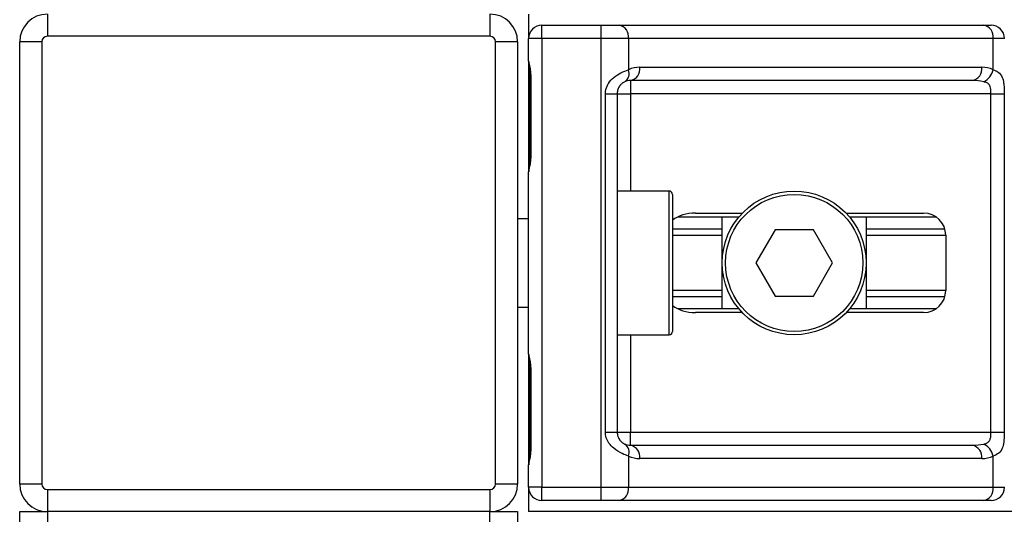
# Model space of a CAD drawing. Header units: millimetres. Extents: x 0 to 420, y 0 to 297.
# Tile 18 of 119: x 65.39 to 68.33, y 205.58 to 207.05. Entities that reach past the tile are written whole.
import ezdxf

# ---------------------------------------------------------------- set-up
doc = ezdxf.new("R2010")
doc.units = ezdxf.units.MM

msp = doc.modelspace()

# ---------------------------------------------------------------- linework, layer by layer
at = {"color": 7, "linetype": 'Continuous', "lineweight": 25}
for p, q in [((65.47212, 207.0679), (65.47212, 207.00192)), ((66.79178, 207.0679), (66.79178, 207.00192)), ((66.90726, 207.0679), (66.90726, 206.99532)), ((66.94684, 206.99532), (66.94684, 207.03491)), ((66.94684, 207.03491), (67.12336, 207.03491)), ((67.12336, 206.99532), (67.12336, 207.03491)), ((67.12336, 207.03491), (67.17701, 207.03491)), ((67.17701, 207.03491), (68.26408, 207.03491)), ((68.26408, 207.03491), (68.2863, 207.03491)), ((65.45563, 206.98542), (65.38964, 206.98542)), ((65.38964, 205.66576), (65.38964, 206.98542)), ((65.45563, 206.98542), (65.45563, 205.66576)), ((66.79178, 207.00192), (65.47212, 207.00192)), ((66.87426, 206.98542), (66.80828, 206.98542)), ((66.80828, 205.66576), (66.80828, 206.98542)), ((66.87426, 206.98542), (66.87426, 205.66576)), ((66.90726, 206.92792), (66.90726, 206.99532)), ((66.94684, 206.99532), (66.90726, 206.99532)), ((66.94684, 206.99532), (66.94684, 205.65586)), ((67.12336, 206.99532), (66.94684, 206.99532)), ((67.12336, 205.65586), (67.12336, 206.99532)), ((67.20501, 206.99532), (67.12336, 206.99532)), ((67.20501, 206.99532), (67.20501, 206.90198)), ((68.29207, 206.99532), (67.20501, 206.99532)), ((68.29207, 206.90198), (68.29207, 206.99532)), ((68.32589, 206.99532), (68.29207, 206.99532)), ((66.90726, 206.9271), (66.90726, 206.59753)), ((67.23877, 206.90954), (68.25831, 206.90954)), ((66.91079, 206.88645), (66.91079, 206.63901)), ((66.9108, 206.88645), (66.91332, 206.88645)), ((66.91332, 206.88645), (66.91332, 206.63901)), ((68.23031, 206.86995), (67.21078, 206.86995)), ((67.21078, 206.86995), (67.21078, 206.83036)), ((67.1359, 205.82082), (67.1359, 206.83036)), ((67.1359, 206.83036), (67.17119, 206.83036)), ((67.17119, 206.83036), (67.17119, 205.82082)), ((67.17119, 206.83036), (67.21078, 206.83036)), ((68.28585, 206.83036), (67.21078, 206.83036)), ((67.21078, 206.83036), (67.21078, 206.54004)), ((68.28585, 206.83036), (68.32521, 206.83036)), ((68.28585, 205.82082), (68.28585, 206.83036)), ((68.32521, 206.83036), (68.32521, 205.82082)), ((66.91079, 206.63901), (66.91332, 206.63901)), ((66.90726, 206.05365), (66.90726, 206.59753)), ((67.32625, 206.54004), (67.17119, 206.54004)), ((67.32625, 206.11115), (67.32625, 206.54004)), ((67.33615, 206.53014), (67.33615, 206.12104)), ((66.90726, 206.45756), (66.87426, 206.45756)), ((67.534, 206.46251), (67.35174, 206.46251)), ((67.40447, 206.47405), (67.54431, 206.47405)), ((67.48461, 206.18868), (67.48461, 206.46251)), ((67.8538, 206.47405), (68.085, 206.47405)), ((68.12229, 206.46251), (67.8641, 206.46251)), ((67.9135, 206.46251), (67.9135, 206.18868)), ((67.48461, 206.42674), (67.33615, 206.42674)), ((67.64191, 206.42456), (67.58477, 206.32559)), ((67.75619, 206.42456), (67.64191, 206.42456)), ((67.81334, 206.32559), (67.75619, 206.42456)), ((68.14829, 206.42674), (67.9135, 206.42674)), ((67.48461, 206.4078), (67.33615, 206.4078)), ((68.15099, 206.4078), (67.9135, 206.4078)), ((68.15099, 206.40807), (68.15099, 206.24311)), ((67.58477, 206.32559), (67.64191, 206.22662)), ((67.75619, 206.22662), (67.81334, 206.32559)), ((67.48461, 206.24338), (67.33615, 206.24338)), ((67.48461, 206.22444), (67.33615, 206.22444)), ((67.64191, 206.22662), (67.75619, 206.22662)), ((68.15099, 206.24338), (67.9135, 206.24338)), ((68.14829, 206.22444), (67.9135, 206.22444)), ((66.87426, 206.19362), (66.90726, 206.19362)), ((67.534, 206.18868), (67.35174, 206.18868)), ((68.12229, 206.18868), (67.8641, 206.18868)), ((67.54431, 206.17713), (67.40447, 206.17713)), ((68.085, 206.17713), (67.8538, 206.17713)), ((67.17119, 206.11115), (67.32625, 206.11115)), ((67.21078, 206.11115), (67.21078, 205.82082)), ((66.90726, 206.05365), (66.90726, 205.72438)), ((66.91079, 206.01217), (66.91079, 205.76473)), ((66.9108, 206.01217), (66.91332, 206.01217)), ((66.91332, 206.01217), (66.91332, 205.76473)), ((67.1359, 205.82082), (67.17119, 205.82082)), ((67.17119, 205.82082), (67.21078, 205.82082)), ((67.21078, 205.78123), (67.21078, 205.82082)), ((67.21078, 205.82082), (68.28585, 205.82082)), ((68.28585, 205.82082), (68.32521, 205.82082)), ((67.21078, 205.78123), (68.23031, 205.78123)), ((66.91079, 205.76473), (66.91332, 205.76473)), ((67.20501, 205.7492), (67.20501, 205.65586)), ((68.29207, 205.65586), (68.29207, 205.7492)), ((66.90726, 205.65586), (66.90726, 205.72326)), ((68.25831, 205.74164), (67.23877, 205.74164)), ((65.45563, 205.66576), (65.38964, 205.66576)), ((66.87426, 205.66576), (66.80828, 205.66576)), ((65.47212, 205.64926), (66.79178, 205.64926)), ((65.47212, 205.64926), (65.47212, 205.58328)), ((66.79178, 205.64926), (66.79178, 205.58328)), ((66.90726, 205.65586), (66.90726, 205.58328)), ((66.94684, 205.65586), (66.90726, 205.65586)), ((66.94684, 205.61627), (66.94684, 205.65586)), ((66.94684, 205.65586), (67.12336, 205.65586)), ((67.12336, 205.65586), (67.20501, 205.65586)), ((67.12336, 205.61627), (67.12336, 205.65586)), ((67.20501, 205.65586), (68.29207, 205.65586)), ((68.29207, 205.65586), (68.32589, 205.65586)), ((67.12336, 205.61627), (66.94684, 205.61627)), ((67.17701, 205.61627), (67.12336, 205.61627)), ((68.26408, 205.61627), (67.17701, 205.61627)), ((68.2863, 205.61627), (68.26408, 205.61627)), ((65.38964, 205.18738), (65.38964, 205.58328)), ((65.38964, 205.58328), (65.47212, 205.58328)), ((66.79178, 205.58328), (65.47212, 205.58328)), ((65.47212, 205.58328), (65.47212, 205.18738)), ((66.79178, 205.18738), (66.79178, 205.58328)), ((66.79178, 205.58328), (66.87426, 205.58328)), ((66.87426, 205.58328), (66.87426, 205.18738)), ((114.01916, 205.58328), (66.90726, 205.58328))]:
    msp.add_line(p, q, dxfattribs=at)
for radius in [0.21444, 0.20455]:
    msp.add_circle((67.69905, 206.32559), radius, dxfattribs=at)
for centre, radius, start, end in [((65.47212, 206.98542), 0.08248, 90, 180), ((66.79178, 206.98542), 0.08248, 0, 90), ((66.94684, 206.99532), 0.03959, 90, 180), ((67.17002, 207.00027), 0.03534, 351.95053, 78.57825), ((68.25708, 207.00027), 0.03534, 351.95053, 78.57825), ((68.2863, 206.99532), 0.03959, 0, 90), ((65.47212, 206.98542), 0.0165, 90, 180), ((66.79178, 206.98542), 0.0165, 0, 90), ((67.17666, 206.89115), 0.03035, 304.60987, 20.91019), ((67.23877, 206.83036), 0.07918, 90, 115.24042), ((67.20378, 206.90459), 0.03534, 281.42175, 8.04947), ((68.22331, 206.90459), 0.03534, 281.42175, 8.04947), ((68.25831, 206.83036), 0.07918, 64.75958, 90), ((68.24211, 206.91219), 0.05099, 295.51601, 348.45149), ((67.21078, 206.83036), 0.03959, 90, 115.24042), ((67.32625, 206.53014), 0.0099, 360, 90), ((68.085, 206.40807), 0.06598, 0, 90), ((68.085, 206.24311), 0.06598, 270, 0), ((67.32625, 206.12104), 0.0099, 270, 0), ((67.17666, 205.76003), 0.03035, 339.08981, 55.39013), ((67.21078, 205.82082), 0.03959, 244.75958, 270), ((67.20378, 205.74659), 0.03534, 351.95053, 78.57825), ((68.22331, 205.74659), 0.03534, 351.95053, 78.57825), ((68.24211, 205.73899), 0.05099, 11.54851, 64.48399), ((67.23877, 205.82082), 0.07918, 244.75958, 270), ((68.25831, 205.82082), 0.07918, 270, 295.24042), ((65.47212, 205.66576), 0.08248, 180, 270), ((65.47212, 205.66576), 0.0165, 180, 270), ((66.79178, 205.66576), 0.0165, 270, 0), ((66.79178, 205.66576), 0.08248, 270, 0), ((66.94684, 205.65586), 0.03959, 180, 270), ((67.17002, 205.65091), 0.03534, 281.42175, 8.04947), ((68.25708, 205.65091), 0.03534, 281.42175, 8.04947), ((68.2863, 205.65586), 0.03959, 270, 0)]:
    msp.add_arc(centre, radius, start, end, dxfattribs=at)
for centre, major_axis, ratio, start_param, end_param in [((68.23031, 206.83036), (0.07918, 0), 0.5, 1.130268, 1.5707963), ((67.40447, 206.40807), (0.09331, 0), 0.7071068, 1.5707963, 2.3923913), ((67.40447, 206.24311), (0.09331, 0), 0.7071068, 3.890794, 4.712389), ((68.23031, 205.82082), (0.07918, 0), 0.5, 4.712389, 5.1529173)]:
    msp.add_ellipse(centre, major_axis=major_axis, ratio=ratio, start_param=start_param, end_param=end_param, dxfattribs=at)
for points, knots in [([(66.90726, 206.92792), (66.90731, 206.92677), (66.90753, 206.92225), (66.90921, 206.91569), (66.91145, 206.90545), (66.91305, 206.89699), (66.91325, 206.88899), (66.91332, 206.88645)], [0, 0, 0, 0, 0.1172575, 0.461179, 0.5069762, 0.8431627, 1, 1, 1, 1]), ([(66.90758, 206.92358), (66.90767, 206.9219), (66.90812, 206.91332), (66.9108, 206.89922), (66.91073, 206.88659), (66.91071, 206.88184)], [0, 0, 0, 0, 0.1322449, 0.6741763, 1, 1, 1, 1]), ([(67.1359, 206.83036), (67.13599, 206.83272), (67.1364, 206.84245), (67.14033, 206.85283), (67.14881, 206.86691), (67.16126, 206.88043), (67.18349, 206.89444), (67.19762, 206.89939), (67.20501, 206.90198)], [0, 0, 0, 0, 0.0620594, 0.25604, 0.2811965, 0.496867, 0.7368773, 1, 1, 1, 1]), ([(68.29207, 206.90198), (68.29746, 206.89987), (68.30981, 206.89504), (68.3195, 206.88201), (68.32316, 206.86693), (68.32468, 206.8532), (68.32515, 206.84193), (68.32519, 206.83307), (68.32521, 206.83036)], [0, 0, 0, 0, 0.2204024, 0.5050019, 0.6931202, 0.7669429, 0.9288339, 1, 1, 1, 1]), ([(67.1939, 206.86617), (67.19156, 206.86496), (67.18761, 206.86292), (67.18212, 206.85788), (67.17777, 206.85253), (67.17358, 206.84543), (67.17136, 206.83673), (67.17122, 206.83154), (67.17119, 206.83036)], [0, 0, 0, 0, 0.273797, 0.4623029, 0.4991581, 0.7049828, 0.9330438, 1, 1, 1, 1]), ([(68.28585, 206.83036), (68.28579, 206.83471), (68.28568, 206.84247), (68.28411, 206.85035), (68.28146, 206.85624), (68.27838, 206.85985), (68.27233, 206.8638), (68.26757, 206.86517), (68.26408, 206.86617)], [0, 0, 0, 0, 0.2459514, 0.4382643, 0.4984306, 0.6829349, 0.7679658, 1, 1, 1, 1]), ([(66.91332, 206.63901), (66.91318, 206.63532), (66.91282, 206.62607), (66.9105, 206.61541), (66.90807, 206.60514), (66.90759, 206.60064), (66.90726, 206.59753)], [0, 0, 0, 0, 0.2269894, 0.5690124, 0.702034, 1, 1, 1, 1]), ([(66.91031, 206.63903), (66.91036, 206.63378), (66.9105, 206.62077), (66.90688, 206.60721), (66.90759, 206.59894), (66.90772, 206.59739)], [0, 0, 0, 0, 0.3553058, 0.87926, 1, 1, 1, 1]), ([(66.90726, 206.05365), (66.90731, 206.0525), (66.90753, 206.04797), (66.90921, 206.04142), (66.91145, 206.03118), (66.91305, 206.02272), (66.91325, 206.01472), (66.91332, 206.01217)], [0, 0, 0, 0, 0.1172575, 0.461179, 0.5069762, 0.8431627, 1, 1, 1, 1]), ([(66.90758, 206.0493), (66.90767, 206.04762), (66.90812, 206.03905), (66.9108, 206.02495), (66.91073, 206.01231), (66.91071, 206.00757)], [0, 0, 0, 0, 0.1322449, 0.6741763, 1, 1, 1, 1]), ([(67.20501, 205.7492), (67.19889, 205.75131), (67.18487, 205.75614), (67.16306, 205.76917), (67.14881, 205.78425), (67.14049, 205.79798), (67.13644, 205.80925), (67.13602, 205.81811), (67.1359, 205.82082)], [0, 0, 0, 0, 0.2204024, 0.5050019, 0.6931202, 0.7669429, 0.9288339, 1, 1, 1, 1]), ([(67.17119, 205.82082), (67.1716, 205.81647), (67.17232, 205.80871), (67.1764, 205.80083), (67.18059, 205.79494), (67.18417, 205.79133), (67.18929, 205.78738), (67.19195, 205.78601), (67.1939, 205.78501)], [0, 0, 0, 0, 0.2459514, 0.4382643, 0.4984306, 0.6829349, 0.7679658, 1, 1, 1, 1]), ([(68.26408, 205.78501), (68.26818, 205.78622), (68.2751, 205.78826), (68.28022, 205.7933), (68.28338, 205.79865), (68.28536, 205.80575), (68.28581, 205.81445), (68.28584, 205.81964), (68.28585, 205.82082)], [0, 0, 0, 0, 0.273797, 0.4623029, 0.4991581, 0.7049828, 0.9330438, 1, 1, 1, 1]), ([(68.32521, 205.82082), (68.3252, 205.81846), (68.32515, 205.80873), (68.32471, 205.79835), (68.32315, 205.78428), (68.32008, 205.77075), (68.31057, 205.75675), (68.29842, 205.75179), (68.29207, 205.7492)], [0, 0, 0, 0, 0.0620594, 0.25604, 0.2811965, 0.496867, 0.7368773, 1, 1, 1, 1]), ([(66.91332, 205.76473), (66.91318, 205.76104), (66.91282, 205.75179), (66.9105, 205.74113), (66.90807, 205.73087), (66.90759, 205.72637), (66.90726, 205.72326)], [0, 0, 0, 0, 0.2269894, 0.5690124, 0.702034, 1, 1, 1, 1]), ([(66.91031, 205.76476), (66.91036, 205.7595), (66.9105, 205.74649), (66.90688, 205.73293), (66.90759, 205.72467), (66.90772, 205.72312)], [0, 0, 0, 0, 0.3553058, 0.87926, 1, 1, 1, 1])]:
    msp.add_open_spline(points, degree=3, knots=knots, dxfattribs=at)

doc.saveas('drawing.dxf')
